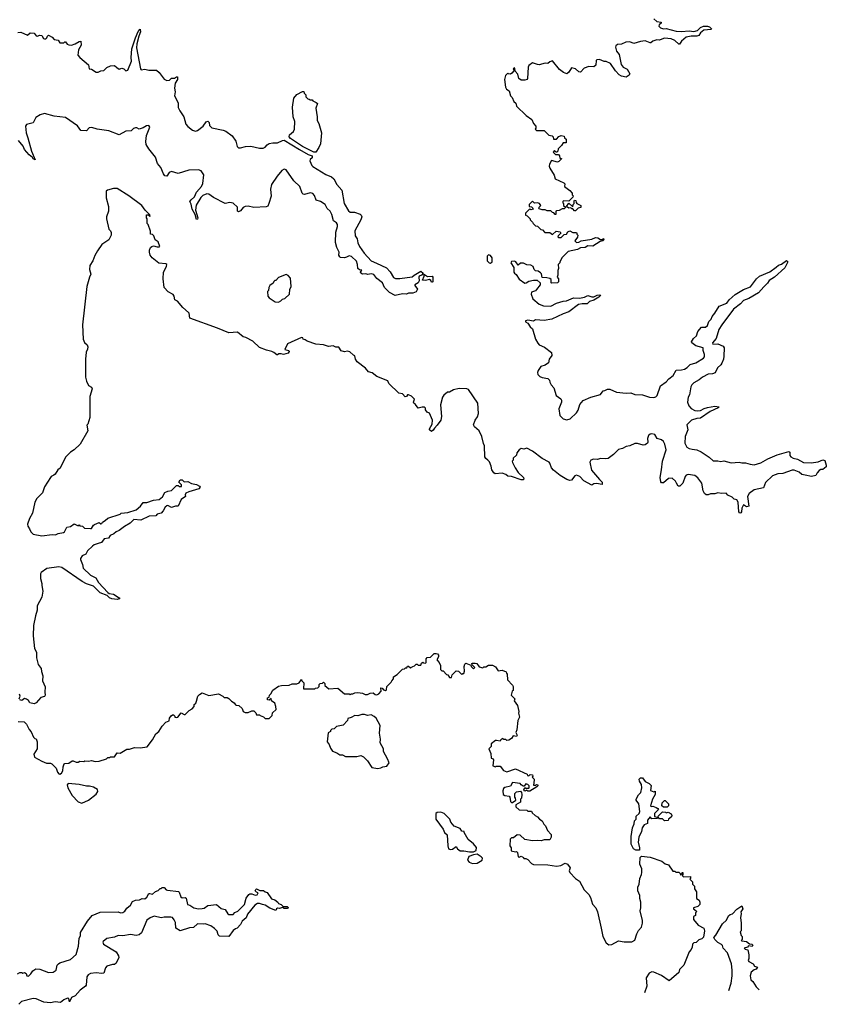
# Model space of a CAD drawing. Extents: x 2528690 to 2677062, y 911844 to 1023253.
# Tile 116 of 145: x 2646524 to 2654971, y 914716 to 925031. Entities that reach past the tile are written whole.
import ezdxf

# ---------------------------------------------------------------- set-up
doc = ezdxf.new("R2010")
doc.units = 0

msp = doc.modelspace()

# ---------------------------------------------------------------- linework, layer by layer
at = {"layer": '0CON10XD'}
for points in [[(2653165, 925040), (2653195, 925012), (2653240, 925005), (2653240, 924995), (2653221, 924979), (2653217, 924965), (2653235, 924946), (2653265, 924937), (2653295, 924939), (2653400, 924910), (2653455, 924906), (2653535, 924914), (2653585, 924908), (2653623, 924917), (2653655, 924949), (2653685, 924964), (2653728, 924962), (2653749, 924955), (2653768, 924935), (2653765, 924930), (2653688, 924922), (2653655, 924895), (2653635, 924867), (2653615, 924858), (2653555, 924860), (2653502, 924848), (2653455, 924805), (2653435, 924776), (2653425, 924774), (2653383, 924813), (2653345, 924830), (2653275, 924839), (2653248, 924828), (2653225, 924818), (2653195, 924820), (2653154, 924806), (2653135, 924790), (2653125, 924789), (2653075, 924809), (2653025, 924804), (2652955, 924782), (2652915, 924801), (2652870, 924795), (2652825, 924776), (2652785, 924771), (2652765, 924756), (2652762, 924742), (2652775, 924700), (2652802, 924665), (2652823, 924563), (2652844, 924534), (2652885, 924512), (2652912, 924465), (2652905, 924450), (2652875, 924428), (2652825, 924440), (2652802, 924455), (2652764, 924494), (2652711, 924571), (2652665, 924592), (2652645, 924592), (2652595, 924613), (2652568, 924612), (2652560, 924605), (2652558, 924555), (2652535, 924538), (2652485, 924540), (2652435, 924522), (2652395, 924482), (2652380, 924485), (2652345, 924517), (2652303, 924527), (2652275, 924480), (2652255, 924463), (2652218, 924478), (2652178, 924508), (2652105, 924600), (2652075, 924590), (2652055, 924572), (2652025, 924577), (2651965, 924560), (2651945, 924563), (2651895, 924580), (2651855, 924550), (2651848, 924535), (2651842, 924415), (2651838, 924405), (2651815, 924397), (2651775, 924398), (2651750, 924415), (2651742, 924462), (2651712, 924492), (2651710, 924525), (2651702, 924528), (2651690, 924515), (2651700, 924505), (2651700, 924495), (2651679, 924471), (2651665, 924462), (2651643, 924463), (2651635, 924470), (2651613, 924447), (2651602, 924405), (2651613, 924323), (2651620, 924305), (2651648, 924285), (2651663, 924233), (2651680, 924215), (2651698, 924175), (2651718, 924155), (2651728, 924125), (2651827, 924027), (2651888, 923985), (2651903, 923943), (2651930, 923915), (2651930, 923895), (2651922, 923885), (2651935, 923870), (2652015, 923870), (2652065, 923820), (2652100, 923815), (2652110, 923805), (2652115, 923780), (2652145, 923780), (2652171, 923809), (2652195, 923818), (2652225, 923810), (2652230, 923795), (2652248, 923778), (2652248, 923742), (2652215, 923740), (2652198, 923712), (2652162, 923678), (2652160, 923655), (2652148, 923642), (2652142, 923642), (2652125, 923660), (2652110, 923645), (2652135, 923620), (2652165, 923620), (2652178, 923605), (2652182, 923582), (2652198, 923578), (2652198, 923572), (2652170, 923545), (2652155, 923540), (2652093, 923557), (2652073, 923517), (2652070, 923495), (2652074, 923474), (2652122, 923402), (2652130, 923365), (2652223, 923323), (2652232, 923312), (2652230, 923285), (2652285, 923240), (2652310, 923215), (2652310, 923195), (2652320, 923185), (2652318, 923172), (2652275, 923130), (2652220, 923135), (2652210, 923125), (2652213, 923113), (2652220, 923105), (2652220, 923085), (2652238, 923068), (2652238, 923062), (2652225, 923050), (2652205, 923050), (2652175, 923032), (2652145, 923030), (2652140, 923025), (2652138, 922992), (2652132, 922992), (2652118, 923008), (2652102, 923012), (2652085, 923030), (2652048, 923028), (2652025, 923040), (2651995, 923040), (2651965, 923050), (2651960, 923055), (2651963, 923067), (2651980, 923085), (2651967, 923107), (2651945, 923112), (2651915, 923110), (2651895, 923130), (2651860, 923095), (2651860, 923075), (2651885, 923070), (2651898, 923058), (2651900, 923045), (2651878, 923038), (2651865, 923050), (2651820, 923005), (2651822, 922982), (2651838, 922978), (2651870, 922945), (2651870, 922935), (2651895, 922910), (2651900, 922895), (2651925, 922870), (2651948, 922868), (2651982, 922832), (2651998, 922828), (2652022, 922802), (2652075, 922800), (2652105, 922780), (2652143, 922817), (2652185, 922810), (2652190, 922795), (2652162, 922768), (2652160, 922755), (2652165, 922750), (2652195, 922750), (2652225, 922780), (2652250, 922785), (2652265, 922810), (2652285, 922820), (2652315, 922800), (2652355, 922800), (2652360, 922795), (2652360, 922785), (2652370, 922775), (2652367, 922753), (2652338, 922715), (2652355, 922697), (2652380, 922700), (2652404, 922716), (2652515, 922733), (2652555, 922748), (2652577, 922747), (2652605, 922730), (2652625, 922730), (2652638, 922738), (2652640, 922725), (2652630, 922715), (2652602, 922708), (2652525, 922660), (2652475, 922662), (2652445, 922646), (2652395, 922641), (2652365, 922622), (2652267, 922603), (2652205, 922540), (2652180, 922495), (2652180, 922485), (2652163, 922467), (2652168, 922425), (2652160, 922405), (2652160, 922355), (2652152, 922335), (2652167, 922317), (2652168, 922285), (2652157, 922273), (2652095, 922270), (2652090, 922275), (2652088, 922308), (2652075, 922320), (2652045, 922328), (2651995, 922330), (2651987, 922367), (2651978, 922378), (2651955, 922398), (2651925, 922400), (2651913, 922413), (2651900, 922445), (2651875, 922458), (2651835, 922462), (2651799, 922479), (2651768, 922482), (2651745, 922460), (2651720, 922495), (2651705, 922500), (2651675, 922498), (2651668, 922485), (2651697, 922435), (2651698, 922385), (2651704, 922374), (2651723, 922363), (2651755, 922313), (2651815, 922272), (2651827, 922273), (2651855, 922292), (2651905, 922302), (2651942, 922302), (2651976, 922276), (2651973, 922255), (2651936, 922204), (2651925, 922192), (2651885, 922178), (2651880, 922155), (2651898, 922105), (2651965, 922050), (2652008, 922035), (2652085, 922030), (2652145, 922061), (2652215, 922083), (2652250, 922085), (2652325, 922118), (2652385, 922114), (2652440, 922125), (2652475, 922141), (2652515, 922129), (2652535, 922129), (2652570, 922145), (2652595, 922148), (2652610, 922145), (2652588, 922125), (2652535, 922094), (2652492, 922078), (2652465, 922053), (2652415, 922056), (2652375, 922048), (2652275, 921970), (2652215, 921950), (2652095, 921892), (2652015, 921880), (2651925, 921888), (2651903, 921873), (2651845, 921882), (2651820, 921875), (2651820, 921865), (2651845, 921852), (2651870, 921815), (2651894, 921794), (2651926, 921685), (2651951, 921641), (2651965, 921626), (2652020, 921600), (2652093, 921545), (2652096, 921514), (2652068, 921475), (2652063, 921437), (2652025, 921413), (2651982, 921398), (2651953, 921357), (2651948, 921335), (2651951, 921315), (2651972, 921292), (2651995, 921281), (2652055, 921271), (2652071, 921255), (2652076, 921235), (2652089, 921205), (2652118, 921175), (2652143, 921093), (2652189, 921059), (2652198, 921045), (2652198, 921025), (2652171, 920955), (2652180, 920885), (2652215, 920848), (2652255, 920838), (2652289, 920851), (2652356, 920914), (2652371, 920939), (2652390, 921000), (2652425, 921042), (2652504, 921076), (2652605, 921104), (2652635, 921142), (2652650, 921145), (2652678, 921162), (2652705, 921161), (2652775, 921130), (2652875, 921118), (2652925, 921121), (2652965, 921104), (2653045, 921101), (2653118, 921075), (2653165, 921072), (2653185, 921080), (2653200, 921095), (2653234, 921195), (2653293, 921237), (2653321, 921269), (2653368, 921305), (2653399, 921361), (2653455, 921363), (2653485, 921371), (2653515, 921389), (2653545, 921418), (2653603, 921437), (2653686, 921485), (2653695, 921500), (2653697, 921523), (2653683, 921565), (2653683, 921593), (2653605, 921615), (2653563, 921645), (2653560, 921655), (2653580, 921690), (2653612, 921718), (2653626, 921765), (2653665, 921810), (2653705, 921811), (2653725, 921827), (2653742, 921868), (2653764, 921895), (2653775, 921922), (2653805, 921956), (2653850, 922030), (2653928, 922062), (2653955, 922098), (2654015, 922152), (2654105, 922206), (2654176, 922234), (2654240, 922315), (2654272, 922345), (2654379, 922391), (2654445, 922437), (2654469, 922461), (2654501, 922469), (2654553, 922507), (2654568, 922495), (2654535, 922430), (2654428, 922335), (2654372, 922298), (2654355, 922270), (2654315, 922233), (2654261, 922169), (2654159, 922111), (2654105, 922090), (2654071, 922055), (2654000, 922000), (2653876, 921835), (2653844, 921785), (2653818, 921692), (2653778, 921645), (2653783, 921633), (2653835, 921637), (2653892, 921612), (2653901, 921595), (2653899, 921505), (2653895, 921475), (2653876, 921434), (2653865, 921414), (2653832, 921385), (2653807, 921333), (2653778, 921322), (2653735, 921316), (2653675, 921287), (2653641, 921259), (2653584, 921225), (2653563, 921205), (2653553, 921185), (2653538, 921102), (2653524, 921075), (2653518, 921025), (2653530, 920985), (2653555, 920957), (2653595, 920938), (2653625, 920932), (2653655, 920938), (2653691, 920959), (2653725, 920970), (2653805, 920981), (2653848, 920975), (2653838, 920965), (2653753, 920927), (2653655, 920856), (2653615, 920854), (2653558, 920835), (2653512, 920788), (2653520, 920735), (2653494, 920665), (2653490, 920595), (2653511, 920551), (2653535, 920537), (2653565, 920531)], [(2646504, 924896), (2646535, 924900), (2646605, 924870), (2646635, 924892), (2646675, 924890), (2646695, 924862), (2646705, 924860), (2646735, 924869), (2646756, 924866), (2646772, 924835), (2646785, 924830), (2646799, 924831), (2646809, 924841), (2646815, 924860), (2646825, 924868), (2646865, 924848), (2646885, 924822), (2646925, 924818), (2646945, 924790), (2646985, 924790), (2646995, 924800), (2647005, 924800), (2647020, 924775), (2647037, 924767), (2647065, 924763), (2647105, 924779), (2647145, 924804), (2647165, 924806), (2647166, 924765), (2647139, 924715), (2647131, 924661), (2647152, 924635), (2647245, 924560), (2647250, 924515), (2647275, 924512), (2647325, 924482), (2647345, 924482), (2647374, 924496), (2647405, 924498), (2647435, 924530), (2647475, 924548), (2647515, 924550), (2647541, 924531)], [(2647541, 924531), (2647565, 924512), (2647595, 924524), (2647615, 924516), (2647635, 924497), (2647655, 924504), (2647694, 924595), (2647690, 924635), (2647697, 924725), (2647735, 924842), (2647763, 924907), (2647785, 924932), (2647790, 924905), (2647772, 924858), (2647752, 924778), (2647747, 924735), (2647789, 924515), (2647796, 924506), (2647835, 924514), (2647875, 924504), (2647955, 924503), (2647985, 924477), (2648038, 924408), (2648064, 924394), (2648091, 924399), (2648115, 924418), (2648145, 924419), (2648165, 924434), (2648175, 924432), (2648175, 924405), (2648152, 924365), (2648145, 924315), (2648152, 924275), (2648146, 924235), (2648166, 924194), (2648183, 924155), (2648185, 924112), (2648202, 924075), (2648241, 924015), (2648264, 923935), (2648285, 923911), (2648335, 923873), (2648365, 923864), (2648385, 923872), (2648445, 923914), (2648478, 923962), (2648495, 923969), (2648509, 923955), (2648512, 923922), (2648535, 923900), (2648655, 923874), (2648682, 923862), (2648748, 923815), (2648788, 923758), (2648801, 923701), (2648815, 923689), (2648835, 923689), (2648887, 923703), (2648944, 923706), (2649035, 923686), (2649075, 923684), (2649095, 923694), (2649115, 923720), (2649135, 923734), (2649175, 923741), (2649225, 923740), (2649275, 923766), (2649295, 923769), (2649453, 923673), (2649545, 923618), (2649586, 923605), (2649587, 923585), (2649566, 923565), (2649562, 923552), (2649582, 923505), (2649594, 923494), (2649730, 923410), (2649789, 923385), (2649814, 923365), (2649845, 923303), (2649899, 923245), (2649921, 923105), (2649968, 923028), (2649985, 923016), (2650030, 923015), (2650088, 922995), (2650101, 922985), (2650105, 922965), (2650095, 922935), (2650032, 922818), (2650036, 922766), (2650059, 922735), (2650066, 922695), (2650084, 922655), (2650131, 922585), (2650204, 922504), (2650260, 922480), (2650365, 922431), (2650405, 922390), (2650440, 922330), (2650460, 922320), (2650505, 922319), (2650634, 922336), (2650654, 922355), (2650725, 922396), (2650748, 922375), (2650730, 922355), (2650708, 922345), (2650703, 922335), (2650708, 922295), (2650698, 922275), (2650662, 922255), (2650662, 922245), (2650689, 922209), (2650675, 922180), (2650640, 922165), (2650595, 922166), (2650574, 922156), (2650532, 922158), (2650455, 922141), (2650395, 922173), (2650344, 922224), (2650322, 922275), (2650265, 922319), (2650232, 922362), (2650205, 922368), (2650170, 922360), (2650148, 922368), (2650115, 922366), (2650096, 922375), (2650094, 922386), (2650106, 922406), (2650082, 922412), (2650066, 922425), (2650063, 922465), (2650050, 922500), (2649999, 922549), (2649975, 922556), (2649945, 922542), (2649925, 922537), (2649885, 922540), (2649876, 922546), (2649866, 922565), (2649870, 922595), (2649845, 922643), (2649832, 922698), (2649833, 922805), (2649852, 922865), (2649852, 922885), (2649842, 922902), (2649809, 922925), (2649792, 922992), (2649776, 923025), (2649745, 923052), (2649724, 923095), (2649675, 923126), (2649630, 923140), (2649611, 923191), (2649595, 923209), (2649565, 923216), (2649505, 923200), (2649493, 923203), (2649483, 923215), (2649458, 923285), (2649394, 923344), (2649315, 923459), (2649295, 923466), (2649270, 923450), (2649219, 923391), (2649162, 923305), (2649149, 923255), (2649156, 923184), (2649134, 923106), (2649122, 923078), (2649105, 923070), (2648975, 923065), (2648915, 923078), (2648886, 923074), (2648865, 923065), (2648835, 923030), (2648815, 923019), (2648806, 923026), (2648806, 923066), (2648758, 923108), (2648723, 923117), (2648675, 923107), (2648555, 923168), (2648505, 923205), (2648483, 923207), (2648442, 923188), (2648421, 923169), (2648372, 923088), (2648366, 923035), (2648388, 922955), (2648385, 922941), (2648375, 922938), (2648360, 922990), (2648331, 923045), (2648320, 923100), (2648304, 923125), (2648318, 923145), (2648353, 923175), (2648377, 923225), (2648426, 923285), (2648441, 923315), (2648451, 923405), (2648425, 923449), (2648395, 923457), (2648295, 923455), (2648185, 923421), (2648115, 923442), (2648090, 923430), (2648065, 923392), (2648045, 923395), (2648030, 923415), (2648003, 923483), (2647968, 923525), (2647945, 923591), (2647877, 923677), (2647849, 923725), (2647843, 923755), (2647852, 923818), (2647885, 923905), (2647875, 923923), (2647851, 923919), (2647815, 923897), (2647775, 923884), (2647749, 923899), (2647735, 923899), (2647715, 923891), (2647692, 923868), (2647635, 923864), (2647565, 923826), (2647456, 923866), (2647334, 923884), (2647279, 923901), (2647250, 923900), (2647224, 923866), (2647165, 923871), (2647129, 923919), (2647005, 924008), (2646885, 924019), (2646785, 924049), (2646739, 924035), (2646692, 924005), (2646665, 923951), (2646596, 923934), (2646584, 923915), (2646590, 923845), (2646610, 923795), (2646649, 923655), (2646685, 923562), (2646665, 923572), (2646658, 923588), (2646623, 923615), (2646573, 923673), (2646561, 923705), (2646511, 923765)], [(2649605, 923642), (2649485, 923703), (2649358, 923785), (2649346, 923805), (2649350, 923825), (2649390, 923860), (2649401, 923885), (2649406, 923965), (2649387, 924015), (2649379, 924115), (2649395, 924208), (2649425, 924247), (2649485, 924280), (2649498, 924278), (2649502, 924262), (2649520, 924245), (2649522, 924222), (2649542, 924202), (2649555, 924200), (2649565, 924190), (2649585, 924190), (2649592, 924182), (2649630, 924165), (2649642, 924152), (2649626, 924105), (2649640, 924015), (2649640, 923975), (2649656, 923945), (2649683, 923845), (2649675, 923731), (2649658, 923692), (2649625, 923644), (2649605, 923642)], [(2653565, 920531), (2653615, 920526), (2653660, 920505), (2653745, 920447), (2653785, 920409), (2653835, 920410), (2653865, 920404), (2653899, 920409), (2653975, 920388), (2654057, 920397), (2654085, 920390), (2654125, 920390), (2654174, 920374), (2654215, 920369), (2654285, 920390), (2654359, 920431), (2654455, 920474), (2654579, 920509), (2654589, 920499), (2654589, 920465), (2654601, 920451), (2654625, 920437), (2654668, 920428), (2654733, 920393), (2654812, 920388), (2654885, 920399), (2654935, 920420), (2654955, 920413), (2654971, 920365), (2654970, 920345), (2654935, 920318), (2654915, 920320), (2654895, 920309), (2654874, 920285), (2654860, 920255), (2654815, 920244), (2654749, 920261), (2654715, 920266), (2654685, 920291), (2654635, 920311), (2654615, 920312), (2654515, 920278), (2654465, 920274), (2654406, 920254), (2654335, 920184), (2654312, 920128), (2654215, 920104), (2654162, 920068), (2654147, 920035), (2654158, 919935), (2654135, 919927), (2654105, 919950), (2654088, 919915), (2654082, 919875), (2654075, 919864), (2654065, 919862), (2654056, 919876), (2654049, 919975), (2654035, 920000), (2654005, 920008), (2653985, 920028), (2653941, 920051), (2653922, 920072), (2653875, 920068), (2653835, 920073), (2653805, 920064), (2653757, 920063), (2653735, 920053), (2653714, 920054), (2653695, 920068), (2653680, 920095), (2653666, 920176), (2653625, 920232), (2653595, 920257), (2653525, 920267), (2653505, 920260), (2653493, 920245), (2653470, 920175), (2653437, 920143), (2653420, 920145), (2653402, 920175), (2653392, 920195), (2653355, 920228), (2653320, 920225), (2653265, 920180), (2653245, 920180), (2653238, 920188), (2653230, 920235), (2653246, 920315), (2653254, 920405), (2653295, 920525), (2653279, 920585), (2653265, 920612), (2653245, 920630), (2653201, 920645), (2653174, 920685), (2653145, 920693), (2653125, 920690), (2653110, 920675), (2653099, 920645), (2653103, 920605), (2653097, 920593), (2653075, 920578), (2653053, 920573), (2652995, 920590), (2652965, 920590), (2652915, 920568), (2652875, 920560), (2652835, 920537), (2652795, 920527), (2652744, 920475), (2652685, 920434), (2652655, 920429), (2652605, 920434), (2652575, 920424), (2652534, 920426), (2652505, 920416), (2652494, 920395), (2652512, 920312), (2652597, 920215), (2652624, 920185), (2652625, 920162), (2652565, 920172), (2652535, 920167), (2652515, 920153), (2652430, 920200), (2652388, 920245), (2652355, 920260), (2652337, 920253), (2652304, 920206), (2652285, 920203), (2652255, 920214), (2652184, 920255), (2652113, 920313), (2652094, 920335), (2652076, 920385), (2652067, 920395), (2651995, 920433), (2651895, 920511), (2651835, 920543), (2651805, 920533), (2651775, 920538), (2651754, 920526), (2651730, 920495), (2651725, 920470), (2651693, 920437), (2651690, 920415), (2651682, 920405), (2651683, 920393), (2651712, 920335), (2651745, 920288), (2651800, 920235), (2651803, 920217), (2651798, 920212), (2651775, 920209), (2651675, 920246), (2651635, 920248), (2651616, 920266), (2651575, 920280), (2651504, 920274), (2651488, 920285), (2651468, 920315), (2651461, 920355), (2651445, 920400), (2651428, 920418), (2651404, 920434), (2651395, 920450), (2651392, 920565), (2651380, 920590), (2651363, 920665), (2651336, 920725), (2651286, 920765), (2651276, 920785), (2651294, 920835), (2651318, 920872), (2651328, 920905), (2651322, 921015), (2651225, 921156), (2651205, 921164), (2651125, 921168), (2651067, 921153), (2651025, 921128), (2651005, 921129), (2650965, 921097), (2650951, 921075), (2650930, 920995), (2650941, 920875), (2650934, 920835), (2650897, 920783), (2650867, 920753), (2650855, 920731), (2650835, 920716), (2650815, 920733), (2650814, 920745), (2650844, 920795), (2650846, 920835), (2650815, 920910), (2650791, 920921), (2650772, 920945), (2650772, 920962), (2650762, 920972), (2650737, 920973), (2650695, 920962), (2650669, 920999), (2650650, 921015), (2650648, 921025), (2650657, 921055), (2650626, 921086), (2650595, 921102), (2650585, 921100), (2650576, 921084), (2650561, 921081), (2650531, 921111), (2650495, 921118), (2650389, 921219), (2650379, 921249), (2650264, 921294), (2650215, 921332), (2650175, 921342), (2650145, 921382), (2650058, 921445), (2650042, 921475), (2650035, 921510), (2650020, 921515), (2649982, 921552), (2649955, 921557), (2649925, 921550), (2649892, 921562), (2649865, 921602), (2649835, 921601), (2649805, 921613), (2649759, 921609), (2649705, 921626), (2649625, 921633), (2649535, 921663), (2649515, 921678), (2649493, 921683), (2649488, 921698), (2649475, 921702), (2649327, 921635), (2649300, 921575), (2649342, 921565), (2649346, 921554), (2649335, 921537), (2649285, 921522), (2649262, 921532), (2649238, 921532), (2649225, 921520), (2649215, 921520), (2649185, 921544), (2649165, 921556), (2649109, 921569), (2649035, 921596), (2648964, 921664), (2648892, 921702), (2648865, 921709), (2648806, 921756), (2648715, 921750), (2648595, 921801), (2648304, 921904), (2648300, 921955), (2648293, 921965), (2648232, 922015), (2648175, 922082), (2648148, 922095), (2648143, 922135), (2648132, 922152), (2648080, 922180), (2648037, 922225), (2648027, 922315), (2648028, 922385), (2648062, 922445), (2648063, 922465), (2648055, 922473), (2647981, 922481), (2647910, 922535), (2647891, 922565), (2647883, 922595), (2647884, 922615), (2647895, 922645), (2647906, 922655), (2647925, 922661), (2647965, 922651), (2647985, 922650), (2647990, 922655), (2647974, 922704), (2647941, 922725), (2647928, 922768), (2647915, 922780), (2647893, 922783), (2647892, 922815), (2647870, 922885), (2647860, 922895), (2647860, 922945), (2647850, 922955), (2647852, 922988), (2647868, 922988), (2647885, 922970), (2647890, 922975), (2647888, 922988), (2647837, 923037), (2647802, 923085), (2647665, 923186), (2647545, 923261), (2647505, 923263), (2647442, 923245), (2647430, 923235), (2647431, 923165), (2647453, 923073), (2647453, 923025), (2647434, 922966), (2647433, 922945), (2647458, 922838), (2647475, 922820), (2647482, 922802), (2647482, 922775), (2647458, 922725), (2647385, 922675), (2647339, 922611), (2647311, 922559), (2647290, 922505), (2647257, 922455), (2647256, 922414), (2647269, 922365), (2647254, 922335), (2647227, 922235), (2647183, 921835), (2647188, 921685), (2647201, 921651), (2647230, 921625), (2647238, 921605), (2647235, 921580), (2647221, 921549), (2647213, 921475), (2647213, 921285), (2647222, 921245), (2647245, 921200), (2647275, 921180), (2647281, 921165), (2647257, 921085), (2647257, 920865), (2647238, 920795), (2647227, 920783), (2647236, 920725), (2647156, 920584), (2647093, 920525), (2647055, 920499), (2647003, 920447), (2646946, 920334), (2646923, 920315), (2646895, 920270), (2646881, 920259), (2646855, 920246), (2646845, 920234), (2646782, 920138), (2646764, 920075), (2646703, 920015), (2646683, 919977), (2646659, 919861), (2646626, 919805), (2646607, 919745), (2646609, 919725), (2646628, 919698), (2646640, 919665), (2646665, 919642), (2646755, 919623), (2646865, 919637), (2646900, 919635), (2646925, 919648), (2646983, 919657), (2646994, 919666), (2647018, 919715), (2647055, 919722), (2647095, 919748), (2647135, 919730), (2647145, 919740), (2647155, 919730), (2647180, 919725), (2647204, 919704), (2647265, 919699), (2647275, 919702), (2647296, 919734), (2647308, 919742), (2647355, 919762), (2647375, 919750), (2647385, 919752), (2647392, 919768), (2647420, 919785), (2647445, 919810), (2647575, 919850), (2647585, 919860), (2647655, 919869), (2647744, 919896), (2647788, 919935), (2647815, 919973), (2647855, 919974), (2647925, 919996), (2647985, 920003), (2648019, 920031), (2648044, 920076), (2648075, 920092), (2648115, 920100), (2648165, 920150), (2648185, 920150), (2648195, 920140), (2648218, 920142), (2648218, 920158), (2648190, 920185), (2648205, 920210), (2648225, 920210), (2648245, 920190), (2648285, 920192), (2648323, 920173), (2648375, 920162), (2648408, 920145), (2648412, 920135), (2648400, 920115), (2648294, 920086), (2648265, 920072), (2648258, 920055), (2648260, 920035), (2648214, 920006), (2648184, 919936), (2648154, 919936), (2648115, 919922), (2648075, 919941), (2648065, 919939), (2648047, 919925), (2648026, 919884), (2648005, 919862), (2647965, 919850), (2647950, 919835), (2647881, 919829), (2647793, 919787), (2647720, 919795), (2647682, 919755), (2647620, 919720), (2647565, 919678), (2647534, 919666), (2647508, 919645), (2647472, 919628), (2647455, 919600), (2647409, 919591), (2647382, 919555), (2647346, 919544), (2647305, 919530), (2647285, 919517), (2647235, 919468), (2647215, 919433), (2647177, 919413), (2647162, 919388), (2647160, 919375), (2647182, 919322), (2647189, 919285), (2647265, 919210), (2647322, 919182), (2647350, 919135), (2647445, 919030), (2647461, 919021), (2647505, 919014), (2647567, 918975), (2647572, 918965), (2647568, 918962), (2647545, 918958), (2647488, 918965), (2647463, 918975), (2647438, 918998), (2647365, 919028), (2647295, 919096), (2647225, 919121), (2647177, 919147), (2646965, 919291), (2646932, 919298), (2646807, 919283), (2646748, 919238)], [(2652345, 923030), (2652335, 923030), (2652315, 923050), (2652305, 923050), (2652295, 923060), (2652275, 923058), (2652250, 923075), (2652275, 923110), (2652315, 923070), (2652320, 923095), (2652330, 923105), (2652330, 923135), (2652335, 923140), (2652348, 923138), (2652350, 923115), (2652360, 923105), (2652400, 923085), (2652400, 923065), (2652372, 923058), (2652345, 923030)], [(2651455, 922482), (2651470, 922495), (2651470, 922535), (2651455, 922560), (2651434, 922566), (2651420, 922555), (2651420, 922505), (2651440, 922485), (2651455, 922482)], [(2649235, 922073), (2649260, 922085), (2649275, 922102), (2649301, 922109), (2649348, 922155), (2649354, 922206), (2649368, 922235), (2649360, 922325), (2649335, 922352), (2649315, 922362), (2649235, 922330), (2649205, 922300), (2649195, 922300), (2649185, 922290), (2649179, 922271), (2649142, 922245), (2649132, 922225), (2649130, 922195), (2649120, 922185), (2649122, 922135), (2649137, 922117), (2649200, 922075), (2649235, 922073)], [(2650845, 922280), (2650835, 922280), (2650828, 922298), (2650815, 922308), (2650775, 922298), (2650743, 922303), (2650760, 922345), (2650760, 922360), (2650752, 922362), (2650752, 922368), (2650795, 922340), (2650842, 922345), (2650850, 922335), (2650850, 922285), (2650845, 922280)], [(2646748, 919238), (2646742, 919225), (2646742, 919175), (2646756, 919126), (2646754, 919105), (2646766, 919045), (2646755, 918982), (2646708, 918892), (2646708, 918845), (2646689, 918785), (2646670, 918685), (2646664, 918575), (2646680, 918445), (2646701, 918405), (2646699, 918345), (2646716, 918276), (2646749, 918235), (2646751, 918201), (2646766, 918156), (2646764, 918105), (2646792, 918042), (2646787, 917985), (2646792, 917955), (2646785, 917942), (2646745, 917930), (2646696, 917874), (2646676, 917864), (2646630, 917875), (2646615, 917900), (2646595, 917912), (2646575, 917918), (2646545, 917900), (2646524, 917904)], [(2646509, 917679), (2646570, 917675), (2646595, 917650), (2646623, 917593), (2646645, 917570), (2646670, 917515), (2646682, 917502), (2646697, 917497), (2646708, 917465), (2646707, 917393), (2646672, 917335), (2646680, 917305), (2646755, 917262), (2646805, 917243), (2646845, 917242), (2646860, 917235), (2646905, 917190), (2646918, 917148), (2646932, 917132), (2646945, 917128), (2646963, 917137), (2646977, 917163), (2646978, 917202), (2646990, 917235), (2646995, 917240), (2647037, 917243), (2647073, 917267), (2647085, 917268), (2647115, 917252), (2647137, 917253), (2647155, 917262), (2647195, 917260), (2647205, 917268), (2647245, 917262), (2647275, 917270), (2647315, 917260), (2647355, 917262), (2647432, 917288), (2647445, 917300), (2647467, 917303), (2647475, 917310), (2647515, 917310), (2647545, 917350), (2647575, 917348), (2647645, 917388), (2647675, 917388), (2647725, 917407), (2647785, 917402), (2647858, 917412), (2647915, 917488), (2647951, 917549), (2647980, 917575), (2648015, 917630), (2648055, 917672), (2648090, 917685), (2648092, 917715), (2648111, 917739), (2648125, 917750), (2648135, 917750), (2648150, 917735), (2648150, 917725), (2648165, 917720), (2648180, 917725), (2648215, 917770), (2648245, 917752), (2648255, 917752), (2648272, 917765), (2648297, 917793), (2648329, 917811), (2648350, 917835), (2648350, 917855), (2648368, 917872), (2648377, 917893), (2648388, 917945), (2648405, 917962), (2648435, 917978), (2648505, 917952), (2648605, 917970), (2648650, 917945), (2648665, 917930), (2648695, 917930), (2648715, 917920), (2648741, 917891), (2648770, 917875), (2648782, 917852), (2648792, 917848), (2648820, 917845), (2648852, 917815), (2648864, 917784), (2648885, 917772), (2648915, 917772), (2648955, 917790), (2648975, 917790), (2648998, 917768), (2649005, 917750), (2649035, 917750), (2649042, 917742), (2649077, 917727), (2649095, 917710), (2649135, 917710), (2649168, 917742), (2649172, 917768), (2649208, 917805), (2649206, 917835), (2649195, 917870), (2649160, 917895), (2649158, 917918), (2649137, 917903), (2649120, 917905), (2649120, 917925), (2649138, 917932), (2649140, 917955), (2649155, 917970), (2649174, 918006), (2649235, 918048), (2649264, 918056), (2649345, 918058), (2649378, 918072), (2649427, 918073), (2649450, 918085), (2649475, 918120), (2649480, 918105), (2649500, 918085), (2649495, 918020), (2649615, 918020), (2649623, 918027), (2649645, 918030), (2649660, 918045), (2649660, 918065), (2649672, 918078), (2649695, 918080), (2649705, 918090), (2649720, 918075), (2649720, 918055), (2649762, 918022), (2649855, 918028), (2649925, 917970), (2649975, 917970), (2649985, 917960), (2649995, 917970), (2650012, 917968), (2650035, 917980), (2650065, 917982), (2650115, 917977), (2650143, 917963), (2650165, 917962), (2650193, 917977), (2650225, 917980), (2650245, 917960), (2650265, 917958), (2650285, 917968), (2650308, 917995), (2650305, 918030), (2650318, 918028), (2650332, 918012), (2650353, 918003), (2650365, 918010), (2650370, 918045), (2650415, 918090), (2650420, 918105), (2650440, 918125), (2650440, 918145), (2650478, 918172), (2650532, 918228), (2650555, 918230), (2650565, 918240), (2650578, 918242), (2650585, 918260), (2650595, 918260), (2650615, 918240), (2650640, 918255), (2650658, 918262), (2650675, 918280), (2650685, 918280), (2650695, 918270), (2650725, 918270), (2650732, 918288), (2650745, 918300), (2650753, 918293), (2650775, 918290), (2650780, 918295), (2650780, 918335), (2650792, 918348), (2650827, 918353), (2650865, 918390), (2650885, 918392), (2650898, 918388), (2650910, 918375), (2650908, 918355), (2650892, 918325), (2650918, 918295), (2650930, 918265), (2650932, 918222), (2650945, 918210), (2650958, 918208), (2650992, 918172), (2651008, 918168), (2651025, 918140), (2651045, 918140), (2651052, 918168), (2651095, 918210), (2651120, 918205), (2651155, 918170), (2651165, 918180), (2651175, 918180), (2651182, 918205), (2651177, 918255), (2651185, 918280), (2651195, 918290), (2651248, 918268), (2651250, 918255), (2651275, 918230), (2651290, 918245), (2651262, 918272), (2651260, 918285), (2651265, 918290), (2651295, 918290), (2651310, 918285), (2651335, 918250), (2651375, 918242), (2651385, 918250), (2651405, 918250), (2651433, 918267), (2651475, 918268), (2651505, 918252), (2651535, 918210), (2651575, 918218), (2651618, 918198), (2651620, 918185), (2651630, 918175), (2651632, 918115), (2651685, 918060), (2651690, 918045), (2651690, 918005), (2651682, 917998), (2651670, 917955), (2651708, 917915), (2651702, 917895), (2651738, 917845), (2651752, 917785), (2651748, 917765), (2651758, 917725), (2651741, 917689), (2651729, 917591), (2651720, 917565), (2651732, 917535), (2651725, 917523), (2651693, 917527), (2651675, 917500), (2651645, 917482), (2651625, 917480), (2651615, 917490), (2651595, 917490), (2651585, 917500), (2651564, 917486), (2651555, 917472), (2651518, 917478), (2651505, 917480), (2651460, 917445), (2651460, 917415), (2651438, 917392), (2651457, 917345), (2651460, 917295), (2651475, 917290), (2651486, 917276), (2651480, 917215), (2651505, 917202), (2651515, 917210), (2651555, 917210), (2651590, 917165), (2651625, 917152), (2651715, 917182), (2651838, 917128), (2651843, 917113), (2651855, 917110), (2651868, 917122), (2651895, 917120), (2651898, 917105), (2651890, 917095), (2651910, 917075), (2651912, 917065), (2651903, 917013), (2651925, 917010), (2651935, 917020), (2651950, 917015), (2651950, 917005), (2651940, 916995), (2651865, 916950), (2651845, 916950), (2651835, 916960), (2651815, 916950), (2651802, 916962), (2651812, 916988), (2651825, 916980), (2651855, 916980), (2651860, 916985), (2651858, 917005), (2651845, 917018), (2651823, 917027), (2651808, 917002), (2651795, 917000), (2651774, 917014), (2651765, 917030), (2651685, 917040), (2651665, 917002), (2651604, 916986), (2651592, 916975), (2651583, 916953), (2651588, 916915), (2651605, 916903), (2651648, 916898), (2651657, 916887), (2651665, 916840), (2651675, 916830), (2651685, 916830), (2651718, 916855), (2651717, 916877), (2651710, 916885), (2651710, 916925), (2651728, 916942), (2651768, 916948), (2651780, 916935), (2651782, 916915), (2651780, 916875), (2651770, 916865), (2651770, 916835), (2651720, 916805), (2651720, 916785), (2651753, 916753), (2651835, 916750), (2651845, 916740), (2651885, 916740), (2651892, 916722), (2651922, 916692), (2651945, 916680), (2651968, 916655), (2651997, 916637), (2652013, 916603), (2652030, 916585), (2652050, 916535), (2652088, 916495), (2652090, 916465), (2652075, 916440), (2652015, 916438), (2651985, 916428), (2651945, 916433), (2651895, 916428), (2651815, 916443), (2651765, 916488), (2651735, 916492), (2651695, 916460), (2651675, 916460), (2651660, 916445), (2651658, 916375), (2651670, 916355), (2651670, 916325), (2651715, 916312), (2651725, 916317), (2651738, 916305), (2651745, 916260), (2651755, 916258), (2651776, 916266), (2651800, 916255), (2651805, 916242), (2651825, 916242), (2651844, 916234), (2651882, 916192), (2651905, 916179), (2652054, 916176), (2652145, 916164), (2652189, 916171), (2652235, 916193), (2652262, 916185), (2652287, 916145), (2652277, 916115), (2652284, 916095), (2652344, 916035), (2652385, 916005), (2652435, 915914), (2652483, 915865), (2652503, 915835), (2652522, 915765), (2652556, 915726), (2652574, 915684), (2652612, 915512)], [(2646518, 917915), (2646527, 917945), (2646522, 917965)], [(2650275, 917187), (2650305, 917193), (2650325, 917203), (2650368, 917212), (2650392, 917245), (2650377, 917287), (2650332, 917365), (2650332, 917392), (2650298, 917455), (2650302, 917495), (2650290, 917555), (2650297, 917635), (2650258, 917715), (2650235, 917732), (2650205, 917748), (2650165, 917742), (2650135, 917752), (2650105, 917752), (2650065, 917738), (2650035, 917742), (2649995, 917720), (2649961, 917709), (2649955, 917690), (2649911, 917639), (2649840, 917625), (2649817, 917603), (2649792, 917598), (2649780, 917585), (2649780, 917575), (2649755, 917560), (2649742, 917465), (2649766, 917436), (2649778, 917398), (2649799, 917369), (2649845, 917352), (2649875, 917330), (2649905, 917328), (2649935, 917312), (2650053, 917313), (2650095, 917322), (2650125, 917308), (2650167, 917265), (2650212, 917195), (2650275, 917187)], [(2652975, 916329), (2652951, 916345), (2652929, 916395), (2652926, 916474), (2652943, 916565), (2652960, 916605), (2652961, 916639), (2652980, 916655), (2652978, 916685), (2653010, 916715), (2653017, 916735), (2653008, 916815), (2652980, 916855), (2652980, 916865), (2653005, 916910), (2653027, 916933), (2653040, 916985), (2653037, 917017), (2653013, 917053), (2653012, 917075), (2653025, 917088), (2653045, 917088), (2653075, 917050), (2653115, 917030), (2653137, 917007), (2653130, 916955), (2653165, 916940), (2653178, 916948), (2653180, 916915), (2653150, 916865), (2653130, 916795), (2653138, 916788), (2653155, 916790), (2653188, 916778), (2653206, 916766), (2653212, 916755), (2653170, 916715), (2653172, 916682), (2653198, 916678), (2653198, 916662), (2653145, 916660), (2653125, 916680), (2653098, 916645), (2653100, 916610), (2653065, 916596), (2653044, 916566), (2653036, 916525), (2653008, 916465), (2653002, 916415), (2653016, 916354), (2653015, 916330), (2652975, 916329)], [(2647175, 916823), (2647245, 916853), (2647325, 916918), (2647342, 916945), (2647340, 916965), (2647295, 916992), (2647255, 917002), (2647225, 917000), (2647145, 917020), (2647032, 917028), (2647022, 917015), (2647028, 916985), (2647074, 916904), (2647137, 916837), (2647175, 916823)], [(2653305, 916780), (2653265, 916780), (2653250, 916795), (2653253, 916827), (2653275, 916850), (2653285, 916850), (2653320, 916815), (2653320, 916795), (2653305, 916780)], [(2651235, 916312), (2651275, 916312), (2651303, 916327), (2651307, 916357), (2651276, 916396), (2651221, 916441), (2651180, 916515), (2651180, 916525), (2651155, 916530), (2651138, 916558), (2651072, 916582), (2651040, 916625), (2651030, 916655), (2650970, 916715), (2650935, 916730), (2650894, 916726), (2650882, 916715), (2650883, 916655), (2650959, 916549), (2650974, 916515), (2651000, 916490), (2651008, 916375), (2651016, 916346), (2651035, 916338), (2651055, 916340), (2651095, 916370), (2651109, 916345), (2651135, 916322), (2651175, 916324), (2651235, 916312)], [(2653278, 916638), (2653255, 916660), (2653225, 916660), (2653212, 916672), (2653210, 916685), (2653255, 916732), (2653287, 916727), (2653295, 916720), (2653315, 916728), (2653345, 916712), (2653352, 916695), (2653349, 916681), (2653320, 916655), (2653315, 916640), (2653278, 916638)], [(2651265, 916190), (2651315, 916193), (2651368, 916225), (2651370, 916245), (2651355, 916262), (2651315, 916287), (2651275, 916283), (2651227, 916263), (2651212, 916225), (2651232, 916205), (2651265, 916190)], [(2652612, 915512), (2652632, 915425), (2652665, 915360), (2652695, 915340), (2652725, 915342), (2652795, 915382), (2652855, 915370), (2652935, 915370), (2652964, 915386), (2652987, 915455), (2653005, 915488), (2653036, 915524), (2653047, 915565), (2653047, 915595), (2653020, 915695), (2653028, 915725), (2653030, 915785), (2653018, 915825), (2653017, 915857), (2652998, 915905), (2652998, 915942), (2653012, 915975), (2653018, 916032), (2653037, 916075), (2653039, 916095), (2653038, 916135), (2653019, 916185), (2653021, 916255), (2653035, 916269), (2653128, 916258), (2653247, 916217), (2653285, 916189), (2653318, 916178), (2653365, 916112), (2653385, 916110), (2653395, 916100), (2653425, 916100), (2653440, 916085), (2653445, 916070), (2653458, 916082), (2653460, 916095), (2653470, 916095), (2653470, 916075), (2653460, 916065), (2653475, 916050), (2653550, 916055), (2653550, 916035), (2653540, 916025), (2653568, 915998), (2653570, 915975), (2653590, 915955), (2653590, 915925), (2653610, 915895), (2653610, 915825), (2653638, 915808), (2653647, 915785), (2653645, 915760), (2653625, 915740), (2653580, 915725), (2653580, 915715), (2653608, 915695), (2653610, 915685), (2653600, 915675), (2653600, 915645), (2653580, 915635), (2653580, 915605), (2653630, 915545), (2653688, 915515), (2653696, 915485), (2653685, 915420), (2653667, 915403), (2653635, 915390), (2653607, 915363), (2653585, 915360), (2653570, 915345), (2653567, 915313), (2653555, 915290), (2653533, 915267), (2653480, 915125), (2653435, 915080), (2653425, 915050), (2653325, 914960), (2653245, 915018), (2653165, 915053), (2653145, 915057), (2653115, 915042), (2653086, 914994), (2653093, 914905), (2653068, 914835)], [(2646500, 915035), (2646525, 915050), (2646545, 915050), (2646555, 915042), (2646575, 915048), (2646590, 915040), (2646598, 915015), (2646615, 915009), (2646641, 915035), (2646662, 915068), (2646694, 915086), (2646735, 915083), (2646825, 915049), (2646875, 915052), (2646905, 915075), (2646916, 915124), (2646930, 915140), (2646945, 915151), (2647057, 915185), (2647114, 915236), (2647140, 915325), (2647148, 915405), (2647159, 915435), (2647162, 915468), (2647234, 915586), (2647284, 915646), (2647365, 915682), (2647554, 915684), (2647580, 915675), (2647605, 915677), (2647625, 915690), (2647646, 915724), (2647684, 915755), (2647705, 915794), (2647735, 915807), (2647780, 915810), (2647805, 915823), (2647835, 915822), (2647855, 915837), (2647875, 915876), (2647888, 915878), (2647915, 915868), (2647945, 915898), (2647975, 915908), (2647995, 915930), (2648005, 915930), (2648015, 915940), (2648035, 915938), (2648056, 915916), (2648071, 915911), (2648187, 915897), (2648195, 915890), (2648210, 915840), (2648225, 915831), (2648255, 915833), (2648266, 915826), (2648280, 915760), (2648305, 915753), (2648348, 915728), (2648396, 915716), (2648435, 915719), (2648455, 915724), (2648495, 915752), (2648585, 915761), (2648635, 915720), (2648675, 915710), (2648702, 915665), (2648715, 915657), (2648760, 915655), (2648775, 915677), (2648808, 915692), (2648877, 915763), (2648895, 915828), (2648922, 915865), (2648935, 915872), (2648955, 915872), (2648988, 915858), (2649009, 915861), (2649020, 915885), (2649005, 915890), (2648990, 915905), (2648995, 915920), (2649005, 915927), (2649038, 915908), (2649077, 915907), (2649093, 915893), (2649115, 915887), (2649162, 915822), (2649195, 915809), (2649228, 915785), (2649235, 915772), (2649262, 915762), (2649282, 915742), (2649325, 915742), (2649340, 915725), (2649325, 915718), (2649295, 915718), (2649275, 915730), (2649245, 915720), (2649225, 915722), (2649214, 915716), (2649205, 915700), (2649145, 915724), (2649096, 915756), (2649065, 915760), (2649035, 915773), (2649015, 915773), (2648985, 915753), (2648910, 915660), (2648895, 915623), (2648854, 915586), (2648835, 915553), (2648800, 915515), (2648782, 915508), (2648760, 915490), (2648714, 915426), (2648615, 915430), (2648602, 915445), (2648593, 915483), (2648565, 915511), (2648525, 915537), (2648465, 915558), (2648448, 915555), (2648385, 915559), (2648345, 915519), (2648302, 915518), (2648205, 915486), (2648160, 915515), (2648154, 915574), (2648142, 915602), (2648124, 915624), (2648105, 915629), (2648035, 915628), (2648005, 915620), (2647932, 915638), (2647890, 915620), (2647854, 915596), (2647801, 915465), (2647775, 915445), (2647745, 915437), (2647685, 915446), (2647605, 915433), (2647555, 915435), (2647515, 915420), (2647437, 915405), (2647399, 915375), (2647394, 915365), (2647402, 915345), (2647534, 915265), (2647558, 915225), (2647562, 915205), (2647534, 915146), (2647515, 915134), (2647495, 915134), (2647436, 915114), (2647423, 915097), (2647405, 915043), (2647383, 915037), (2647325, 915046), (2647265, 915038), (2647240, 915025), (2647228, 915005), (2647220, 914915), (2647213, 914905), (2647158, 914865), (2647105, 914804), (2647065, 914788), (2647045, 914742), (2647038, 914775), (2647025, 914779), (2646985, 914764), (2646950, 914735), (2646895, 914743), (2646845, 914732), (2646775, 914739), (2646695, 914772), (2646665, 914778), (2646544, 914746), (2646515, 914716)], [(2653950, 914859), (2653973, 914937), (2653986, 915015), (2653986, 915075), (2653979, 915139), (2653936, 915256), (2653890, 915305), (2653885, 915330), (2653873, 915343), (2653834, 915364), (2653802, 915395), (2653792, 915415), (2653815, 915440), (2653885, 915560), (2653924, 915596), (2653945, 915642), (2653964, 915656), (2653988, 915662), (2654035, 915712), (2654087, 915747), (2654096, 915715), (2654076, 915685), (2654080, 915665), (2654072, 915625), (2654080, 915565), (2654080, 915485), (2654070, 915475), (2654080, 915435), (2654090, 915425), (2654090, 915395), (2654085, 915390), (2654080, 915385), (2654085, 915380), (2654135, 915374), (2654165, 915348), (2654192, 915345), (2654202, 915335), (2654195, 915323), (2654155, 915327), (2654144, 915316), (2654110, 915305), (2654120, 915295), (2654148, 915285), (2654160, 915235), (2654160, 915195), (2654154, 915175), (2654158, 915165), (2654205, 915138), (2654220, 915115), (2654250, 915105), (2654238, 915085), (2654214, 915076), (2654185, 915052), (2654174, 915015), (2654182, 914972), (2654203, 914953), (2654235, 914898), (2654267, 914867)]]:
    msp.add_lwpolyline(points, dxfattribs=at)

doc.saveas('drawing.dxf')
